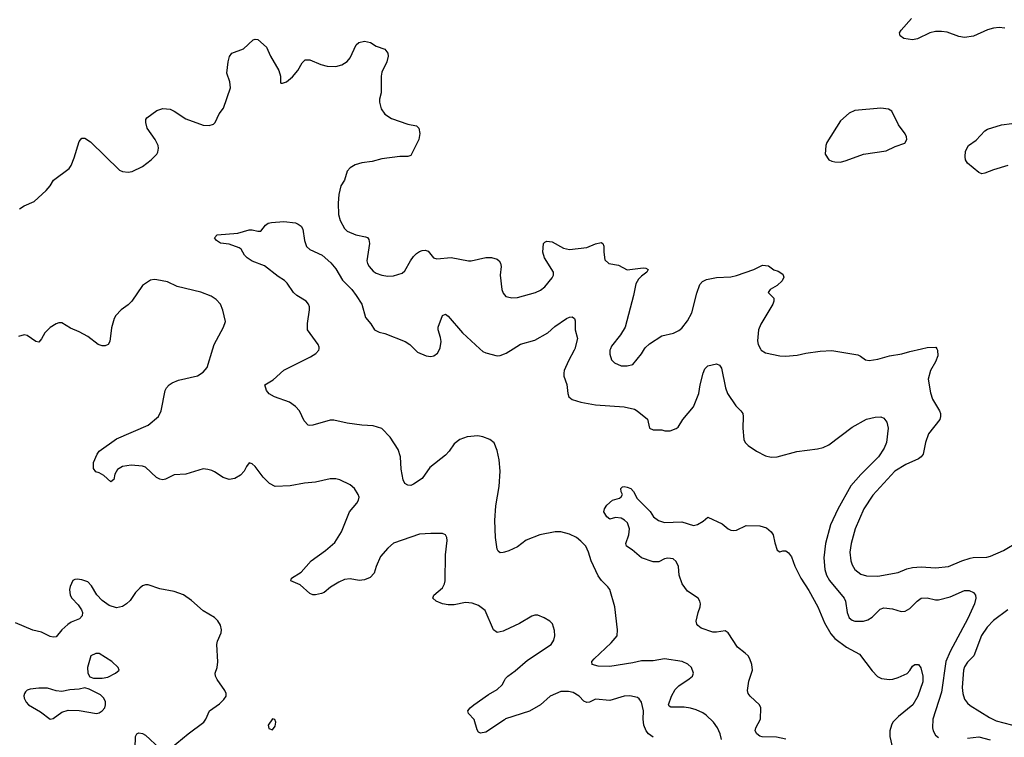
# Model space of a CAD drawing. Header units: inches. Extents: x 1834610 to 2027685, y 642842 to 774116.
# Tile 203 of 256: x 1876638 to 1883466, y 707305 to 712282. Entities that reach past the tile are written whole.
import ezdxf

# ---------------------------------------------------------------- set-up
doc = ezdxf.new("R2010")
doc.units = ezdxf.units.IN
doc.header["$MEASUREMENT"] = 0
for name, color, linetype in [('B8770', 7, 'Continuous'), ('B8771', 7, 'Continuous'), ('B8780', 7, 'Continuous'), ('B8781', 7, 'Continuous')]:
    doc.layers.add(name, color=color, linetype=linetype)

msp = doc.modelspace()

# ---------------------------------------------------------------- linework, layer by layer
at = {"layer": 'B8770', "color": 5}
for points, elevation in [([(1880000, 708046), (1879990, 708041.3), (1879950, 708032), (1879924.5, 708050), (1879865.3, 708185.3), (1879819.3, 708219.3), (1879776.4, 708236.4), (1879730, 708239.4), (1879650, 708223.8), (1879610, 708223.5), (1879570.9, 708230.9), (1879525.2, 708250), (1879502.7, 708270), (1879509.3, 708290), (1879570, 708341.6), (1879584.4, 708370), (1879588.5, 708390), (1879591.3, 708571.3), (1879602.9, 708670), (1879599.5, 708690), (1879590, 708709), (1879570, 708719.3), (1879490, 708719.6), (1879410, 708713), (1879230, 708651.1), (1879190, 708617.6), (1879140.7, 708559.3), (1879110.3, 708490), (1879096.5, 708443.5), (1879067.4, 708412.6), (1879030, 708397.4), (1878993, 708393), (1878930, 708403.5), (1878890, 708398.9), (1878850, 708381.3), (1878794.3, 708345.7), (1878750.3, 708309.7), (1878730, 708302), (1878690, 708294), (1878670, 708294.5), (1878650, 708302), (1878583.7, 708363.7), (1878519, 708390), (1878522.7, 708410), (1878590, 708450.3), (1878658.7, 708530), (1878758.8, 708601.2), (1878822.6, 708657.4), (1878869.8, 708730), (1878924.4, 708870), (1878975.6, 708930), (1878986.6, 708950), (1878992, 708970), (1878986, 708990), (1878959.3, 709030), (1878930, 709055.1), (1878859, 709090), (1878830, 709098.7), (1878790, 709098), (1878690, 709074), (1878612.5, 709067.5), (1878514, 709050), (1878410, 709044.5), (1878370, 709064.5), (1878325.6, 709110), (1878270, 709182.7), (1878250, 709201.2), (1878230, 709209), (1878210, 709184), (1878195.5, 709150), (1878170, 709122.9), (1878130, 709100.5), (1878090, 709093.6), (1878050, 709107.6), (1877990, 709147), (1877970, 709155.1), (1877943.6, 709163.6), (1877910, 709166), (1877790, 709131.1), (1877710, 709124.8), (1877650, 709096.3), (1877630, 709091.3), (1877610, 709094.7), (1877586.9, 709106.9), (1877510, 709178.9), (1877490, 709185.7), (1877410, 709192.9), (1877350, 709182.2), (1877317, 709163), (1877298.2, 709130), (1877290, 709094), (1877270, 709076), (1877221.7, 709121.7), (1877190, 709139), (1877166, 709146), (1877149.5, 709169.5), (1877149.4, 709210), (1877175.1, 709270), (1877189.5, 709290), (1877310, 709375), (1877529, 709471), (1877599.7, 709530), (1877619.7, 709570), (1877646.6, 709710), (1877657, 709730), (1877675.1, 709750), (1877696.2, 709763.8), (1877738.9, 709781.1), (1877870, 709812), (1877910, 709838.4), (1877937.6, 709870), (1877977.7, 710000)], 580), ([(1880000, 708589), (1879990, 708586), (1879970, 708585.2), (1879956.5, 708596.5), (1879949.4, 708610), (1879937, 708690), (1879934, 708810), (1879938.9, 708910), (1879964, 709044), (1879971.1, 709150), (1879963.5, 709230), (1879950, 709295.3), (1879927.2, 709347.2), (1879899, 709370), (1879849.6, 709389.6), (1879815.9, 709395.9), (1879742, 709390), (1879689.2, 709370.8), (1879650, 709339.5), (1879616.4, 709290), (1879590, 709262), (1879482.6, 709177.4), (1879430, 709101.2), (1879370, 709060.9), (1879350, 709052.3), (1879330, 709054), (1879310, 709064.5), (1879296.3, 709090), (1879283.7, 709163.7), (1879278, 709250), (1879262.3, 709302.3), (1879207.2, 709387.2), (1879150, 709446), (1879090, 709464.2), (1879010, 709469.7), (1878910, 709484.4), (1878815.6, 709504.4), (1878790, 709503.6), (1878670, 709469.5), (1878650, 709466.6), (1878638, 709470), (1878610, 709499), (1878579.5, 709570), (1878550, 709599.5), (1878509.7, 709629.7), (1878405.9, 709665.9), (1878368.1, 709688.1), (1878349.4, 709710), (1878339, 709750), (1878395.1, 709784.9), (1878470, 709850.4), (1878655.8, 709944.2), (1878692.3, 709967.7), (1878712.9, 709990), (1878713.8, 710000)], 560), ([(1879372.5, 710000), (1879395.8, 709975.8), (1879457.3, 709950), (1879490, 709946.2), (1879510, 709951.4), (1879534.8, 709970), (1879551.6, 710000)], 560), ([(1879829.2, 710000), (1879850, 709981.1), (1879871.2, 709971.2), (1879950, 709951.7), (1879970, 709953.1), (1880000, 709965)], 560), ([(1877688.2, 707231.8), (1877806.6, 707330), (1877914, 707410), (1877929.2, 707430), (1877953.2, 707490), (1878022.7, 707537.3), (1878053.4, 707566.6), (1878069.2, 707590), (1878069.2, 707610), (1878061.2, 707630), (1878006.5, 707706.5), (1877995.6, 707730), (1877993.6, 707750), (1878006.3, 707790), (1878011.2, 707828.8), (1878005.4, 707950), (1878008.7, 707971.3), (1878035.8, 708030), (1878037.4, 708050), (1878030, 708084), (1878012.5, 708112.5), (1877990, 708136.2), (1877910, 708181.3), (1877830, 708254.7), (1877772.9, 708292.9), (1877710, 708317.4), (1877610, 708335.8), (1877530, 708363.5), (1877510, 708362.3), (1877490, 708354.8), (1877470, 708339.7), (1877440.2, 708310), (1877405.2, 708254.8), (1877378.4, 708230), (1877350, 708212.6), (1877310, 708203.5), (1877259.3, 708219.3), (1877210, 708255.1), (1877173.2, 708293.2), (1877136.9, 708356.9), (1877110, 708382.4), (1877070, 708398.4), (1877037.3, 708402.7), (1877019.8, 708400.2), (1877007.5, 708392.5), (1876988.1, 708351.9), (1876983.8, 708330), (1876988.4, 708290), (1876999.3, 708270), (1877043.2, 708223.2), (1877066.4, 708190), (1877073.7, 708170), (1877071.7, 708148.3), (1877053.9, 708126.1), (1876995.2, 708104.8), (1876971.5, 708088.5), (1876930, 708049.6), (1876890, 708002.9), (1876870, 707999.7), (1876850, 708005.3), (1876790, 708033.7), (1876728.7, 708048.7), (1876610, 708098.7)], 620), ([(1880000, 707427.4), (1879870, 707342), (1879834, 707334), (1879820.2, 707340.2), (1879810, 707358), (1879789.5, 707429.5), (1879749.3, 707470), (1879746.6, 707490), (1879760.9, 707510), (1879786.6, 707530), (1879890, 707601.6), (1879950, 707637.1), (1879982.9, 707670), (1880000, 707700.2)], 580), ([(1877439.7, 707230), (1877440.7, 707310), (1877449.6, 707330.4), (1877463.3, 707336.7), (1877490, 707332.2), (1877510, 707319.5), (1877610, 707228.7)], 620)]:
    msp.add_lwpolyline(points, dxfattribs=dict(at, elevation=elevation))
for points, elevation in [([(1877190, 707886.6), (1877166.3, 707886.3), (1877130.7, 707870), (1877108.3, 707788.3), (1877110.6, 707750.6), (1877124.9, 707724.9), (1877150, 707716), (1877170, 707714.8), (1877210, 707714.8), (1877250, 707722.8), (1877302, 707750), (1877328.7, 707770), (1877322, 707790), (1877276, 707830)], 640), ([(1877090, 707648.7), (1877050, 707639), (1876985.2, 707634.8), (1876930, 707623.7), (1876890, 707627), (1876830, 707645.6), (1876770, 707645.6), (1876710, 707639.6), (1876688.7, 707631.3), (1876678.3, 707621.7), (1876670.3, 707609.7), (1876667, 707593), (1876670, 707576), (1876682.7, 707550), (1876699.5, 707530), (1876783.1, 707483.1), (1876850, 707431.3), (1876870, 707436), (1876930, 707479.1), (1876974, 707494), (1877050, 707490.6), (1877170, 707470.4), (1877190, 707475.8), (1877210, 707488.4), (1877227.8, 707510), (1877234.2, 707530), (1877232.9, 707552.9), (1877219.2, 707579.2), (1877198.9, 707598.9), (1877120.2, 707640.2)], 640), ([(1878390, 707434), (1878361, 707390), (1878365.4, 707365.4), (1878390, 707358), (1878410, 707382), (1878413.2, 707410), (1878408.4, 707428.4)], 620)]:
    msp.add_lwpolyline(points, close=True, dxfattribs=dict(at, elevation=elevation))
at = {"layer": 'B8771', "color": 5}
for points, elevation in [([(1876636, 710970), (1876669.2, 710990), (1876738.6, 711021.4), (1876822, 711098), (1876849.7, 711130.3), (1876873.6, 711170), (1876981.3, 711250), (1876994.8, 711270), (1877016.5, 711323.5), (1877050, 711438), (1877070, 711460.7), (1877090, 711459.3), (1877130, 711434.9), (1877330, 711238), (1877350, 711228.4), (1877390, 711223.7), (1877419, 711230), (1877490, 711263), (1877549.7, 711310.3), (1877589.4, 711350), (1877596.2, 711363.8), (1877601.3, 711390), (1877598.9, 711410), (1877577.4, 711450), (1877522, 711530), (1877512.3, 711570), (1877513.2, 711590), (1877519.3, 711600.7), (1877588.5, 711651.5), (1877630, 711664.9), (1877681.7, 711661.7), (1877710, 711648.2), (1877790, 711594), (1877910, 711550.6), (1877952.9, 711547.1), (1877981.5, 711558.5), (1877992.7, 711570), (1878022, 711630), (1878050.9, 711669.1), (1878099.2, 711810), (1878096.4, 711850), (1878074.7, 711910), (1878082.7, 711990), (1878092.5, 712027.5), (1878109.5, 712050.5), (1878190, 712078.8), (1878258, 712142), (1878270, 712147.7), (1878290, 712144.9), (1878350, 712090.6), (1878376.4, 712030), (1878434, 711930), (1878447.3, 711890), (1878447.7, 711847.7), (1878450, 711842), (1878461, 711841), (1878488, 711850), (1878530, 711886), (1878566, 711930), (1878596.2, 711983.8), (1878617.5, 712002.5), (1878650, 712003.8), (1878726, 711970), (1878770, 711958.7), (1878830, 711956.5), (1878872.2, 711967.8), (1878908.5, 711991.5), (1878930, 712016.3), (1878971.8, 712108.2), (1878990, 712122.8), (1879030, 712133.4), (1879070, 712124), (1879110, 712098.8), (1879170, 712078), (1879190.7, 712050), (1879194, 712030), (1879184.9, 711990), (1879150, 711919), (1879143.7, 711890), (1879144.9, 711775.1), (1879132.7, 711730), (1879132.7, 711710), (1879144.7, 711664.7), (1879170, 711626.8), (1879215.9, 711595.9), (1879330, 711557.3), (1879390, 711546), (1879406, 711530), (1879412.7, 711492.7), (1879405.5, 711450), (1879350, 711339), (1879330, 711332.7), (1879273.6, 711333.6), (1879150, 711317.3), (1879081.4, 711298.6), (1879011.3, 711288.7), (1878965.1, 711274.9), (1878930, 711253.6), (1878910, 711232.3), (1878890.4, 711170), (1878864.4, 711130), (1878850.3, 711069.7), (1878846.5, 711010), (1878847.9, 710930), (1878859.6, 710890), (1878890, 710833.4), (1878910, 710815.8), (1878970, 710789.2), (1879036.4, 710776.4), (1879050, 710770.3), (1879058.5, 710758.5), (1879063.8, 710730), (1879045.7, 710610), (1879050.4, 710590), (1879062.4, 710570), (1879090, 710538.4), (1879110, 710524.9), (1879150, 710510.4), (1879190, 710503.8), (1879230, 710506), (1879290, 710523), (1879310, 710540.7), (1879347.8, 710610), (1879370, 710639.3), (1879390, 710660.4), (1879410, 710674.4), (1879430, 710681.6), (1879450, 710683), (1879470, 710677.3), (1879506.8, 710630), (1879530, 710623), (1879630, 710632.2), (1879750, 710610.3), (1879769.7, 710610.3), (1879870, 710633.4), (1879910, 710632.2), (1879950, 710620.5), (1879964, 710610), (1879973.4, 710593.4), (1879975.8, 710570), (1879970.4, 710510), (1879982.4, 710410), (1879990, 710386), (1880000, 710374.4)], 580), ([(1878713.8, 710000), (1878714.6, 710010), (1878707.1, 710030), (1878633.6, 710130), (1878634.3, 710174.3), (1878648.7, 710270), (1878647.7, 710290), (1878639.8, 710310), (1878623.5, 710330), (1878559.5, 710370), (1878537.6, 710390), (1878493.6, 710453.6), (1878473.6, 710473.6), (1878430, 710501.6), (1878335.1, 710575.1), (1878250, 710608), (1878216, 710630), (1878198, 710650), (1878173.2, 710690), (1878160.1, 710700.1), (1878090, 710724.5), (1878030, 710733.2), (1878002, 710750), (1877988, 710770), (1878008, 710790), (1878150, 710800.5), (1878230, 710824.9), (1878250, 710824.9), (1878290, 710814.8), (1878310, 710816), (1878343.7, 710856.3), (1878362, 710870), (1878384.2, 710875.8), (1878470, 710882), (1878550, 710873.4), (1878570, 710863.8), (1878590.6, 710850), (1878600.5, 710830), (1878612, 710750), (1878627, 710710), (1878650, 710687.2), (1878736.3, 710650), (1878796.4, 710596.4), (1878830, 710553), (1878875.8, 710475.8), (1878942.2, 710410), (1878972.1, 710370), (1879010.2, 710310), (1879036.7, 710216.7), (1879073.3, 710173.3), (1879098.8, 710130), (1879130, 710114.9), (1879170, 710104.9), (1879311.3, 710051.3), (1879343.8, 710030), (1879372.5, 710000)], 560), ([(1877977.7, 710000), (1877987, 710030), (1878051.8, 710150), (1878065.1, 710190), (1878047.7, 710267.7), (1878029.7, 710309.7), (1878000.8, 710340.8), (1877965.4, 710365.4), (1877893.3, 710393.3), (1877730, 710431.5), (1877663.3, 710463.3), (1877590, 710478.9), (1877570, 710480.5), (1877545.3, 710474.7), (1877490, 710439.5), (1877415.3, 710330), (1877390, 710304.7), (1877341.6, 710270), (1877304.9, 710230), (1877293.4, 710210), (1877275.3, 710144.7), (1877263.7, 710050), (1877251.1, 710028.9), (1877230, 710020.4), (1877210, 710021), (1877182.9, 710030), (1877110, 710085.1), (1877050, 710118), (1876990, 710143.6), (1876930, 710179.7), (1876910, 710180.5), (1876890, 710173.7), (1876850, 710148.3), (1876811.7, 710110), (1876790, 710069.3), (1876770, 710046.6), (1876750, 710051.3), (1876690, 710092.3), (1876670, 710096), (1876630, 710085.7)], 580), ([(1879551.6, 710000), (1879554.6, 710005.4), (1879560.9, 710050), (1879557, 710077), (1879539.5, 710130), (1879540.9, 710150), (1879569.7, 710230.3), (1879590, 710238.8), (1879610, 710226.8), (1879709.3, 710109.3), (1879829.2, 710000)], 560)]:
    msp.add_lwpolyline(points, dxfattribs=dict(at, elevation=elevation))
at = {"layer": 'B8780', "color": 5}
for points, elevation in [([(1880000, 709965), (1880012.7, 709970), (1880059.8, 710000)], 560), ([(1880486.7, 710000), (1880483.8, 709990), (1880443.2, 709916.8), (1880414, 709850), (1880410.4, 709830), (1880412.2, 709810), (1880431.3, 709751.3), (1880439.6, 709690), (1880447.1, 709667.1), (1880470, 709647), (1880530, 709628.9), (1880630.3, 709610.3), (1880830, 709596.3), (1880901.1, 709581.1), (1880921, 709570), (1880990.8, 709510.8), (1881004.7, 709450), (1881030, 709438), (1881090, 709438), (1881111.1, 709431.1), (1881150, 709431), (1881190, 709446.8), (1881203.2, 709456.8), (1881236, 709510), (1881310, 709596), (1881348, 709690), (1881356.9, 709750), (1881377.6, 709830), (1881390, 709860.7), (1881410, 709882), (1881470, 709894.8), (1881490, 709886), (1881505.5, 709865.5), (1881531.7, 709730), (1881547.2, 709690), (1881604.5, 709604.5), (1881639.1, 709570), (1881652.7, 709550), (1881655.8, 709530), (1881652, 709450), (1881659.3, 709370), (1881668, 709350), (1881689, 709329), (1881746.8, 709290), (1881810, 709256.3), (1881850, 709248), (1881890, 709250.5), (1882027.5, 709287.5), (1882170, 709304.9), (1882210, 709314), (1882250, 709333), (1882410, 709455.5), (1882510, 709510.5), (1882570, 709524.9), (1882610, 709526.8), (1882630, 709518.8), (1882650.6, 709490), (1882661.6, 709450), (1882648.4, 709350), (1882633.1, 709310), (1882592.6, 709250), (1882470, 709128.9), (1882402.7, 709050), (1882312.6, 708887.4), (1882260.9, 708779.1), (1882227.2, 708650), (1882215, 708550), (1882220.6, 708470), (1882232.5, 708430), (1882253.3, 708393.3), (1882356.1, 708270), (1882365.8, 708250), (1882376.1, 708170), (1882390, 708133), (1882410, 708117.4), (1882430.2, 708110.2), (1882488.8, 708111.2), (1882519, 708121), (1882550, 708139.5), (1882605.3, 708194.7), (1882630, 708202.6), (1882690, 708197.4), (1882750, 708178.9), (1882779.2, 708180.8), (1882810, 708198.4), (1882860.7, 708250), (1882890, 708270.3), (1882930, 708273.4), (1882990, 708258.9), (1883010, 708259.5), (1883090, 708280.3), (1883190, 708323.1), (1883222.9, 708322.9), (1883253.4, 708310), (1883266, 708290), (1883268.5, 708270), (1883258.3, 708230), (1883212.7, 708130), (1883090, 707900.4), (1883060.5, 707830), (1883030, 707619.3), (1882970.3, 707430), (1882968.5, 707370), (1882972.7, 707350), (1882990, 707319.1), (1883010, 707303.8)], 560), ([(1880734.6, 710000), (1880730.4, 709990), (1880730, 709962), (1880743.1, 709923.1), (1880762.7, 709902.7), (1880810, 709882), (1880850, 709880.4), (1880890, 709890.7), (1880950, 709964), (1880971.4, 710000)], 580), ([(1881775.3, 710000), (1881780.7, 709990), (1881810, 709970.5), (1881910, 709950.4), (1881948.5, 709948.5), (1882030, 709954.6), (1882090, 709968.8), (1882190, 709983.6), (1882270, 709987.4), (1882450, 709957), (1882468.9, 709948.9), (1882503.4, 709923.4), (1882530, 709919.3), (1882590, 709927.4), (1882670.4, 709950.4), (1882755.3, 709964.7), (1882810, 709981.6), (1882891.6, 710000)], 580), ([(1882997, 710000), (1883003, 709990), (1883004, 709950), (1882989.1, 709910), (1882954.4, 709850), (1882938.5, 709790), (1882954.1, 709694.1), (1882967.2, 709650), (1883017.4, 709570), (1883024.2, 709550), (1883024.2, 709530), (1883018, 709510), (1882941.3, 709410), (1882919.6, 709350), (1882903.5, 709270), (1882890.2, 709250), (1882870, 709235.4), (1882782.8, 709197.2), (1882707.6, 709150), (1882555.2, 708984.8), (1882492.4, 708890), (1882432.2, 708750), (1882403.8, 708650), (1882395.9, 708590), (1882401.8, 708530), (1882410, 708502), (1882428.9, 708470), (1882470, 708436), (1882510, 708424.4), (1882590, 708422.8), (1882730, 708448.4), (1882790, 708473), (1882830, 708483.5), (1882890, 708486.4), (1882990, 708480.2), (1883079, 708490), (1883170.7, 708529.3), (1883230, 708548.1), (1883250, 708552.3), (1883345.3, 708554.7), (1883370, 708560.9), (1883460, 708600), (1883570, 708666)], 580), ([(1881950, 707292.7), (1881886.3, 707306.3), (1881787.5, 707307.5), (1881770, 707313.2), (1881749.3, 707330), (1881739.3, 707350), (1881742.7, 707370), (1881774.5, 707430), (1881778, 707510), (1881769.2, 707530), (1881704, 707590), (1881689, 707610), (1881685.2, 707630), (1881694, 707694), (1881720.4, 707770), (1881715.3, 707810), (1881700.9, 707850), (1881689.7, 707870), (1881670, 707888.4), (1881615.1, 707930), (1881550, 708029.4), (1881530, 708043.7), (1881470, 708034), (1881444.5, 708035.5), (1881363.3, 708063.3), (1881340.1, 708080.1), (1881333.2, 708090), (1881329.3, 708110), (1881342, 708170), (1881356.3, 708210), (1881358.9, 708230), (1881355.4, 708250), (1881342.4, 708270), (1881270, 708318), (1881231.2, 708370), (1881211.2, 708430), (1881206.6, 708490), (1881190, 708525.1), (1881170, 708542), (1881132.1, 708547.9), (1881110, 708542.4), (1881070, 708522.9), (1881030, 708522), (1880949, 708550), (1880885.4, 708605.4), (1880846, 708630), (1880840.9, 708650), (1880862, 708710), (1880867, 708750), (1880851.9, 708791.9), (1880832, 708812), (1880810, 708825.2), (1880770, 708829.2), (1880730, 708819), (1880710, 708833.2), (1880689.5, 708870), (1880692.7, 708890), (1880710, 708916), (1880748, 708950), (1880796.4, 708963.6), (1880810, 708974), (1880818, 708990), (1880808.4, 709008.4), (1880806, 709030), (1880818, 709042), (1880830, 709044.7), (1880850, 709041), (1880876, 709030), (1880894.8, 709010), (1880920.7, 708960.7), (1881010, 708870.7), (1881034, 708834), (1881068.7, 708808.7), (1881110, 708794.4), (1881230, 708800.2), (1881310, 708773.4), (1881339.1, 708780.9), (1881376.9, 708803.1), (1881410, 708831), (1881510, 708786), (1881550, 708751), (1881570, 708741), (1881590, 708738.8), (1881610, 708742.8), (1881675.3, 708775.3), (1881770, 708770.8), (1881818, 708758), (1881850, 708731), (1881862.8, 708710), (1881873.7, 708653.7), (1881890, 708602), (1881910, 708591.3), (1881930, 708598), (1881950, 708598), (1881970, 708584.7), (1881990, 708558), (1882013, 708493), (1882054.3, 708410), (1882110, 708323.8), (1882174, 708210), (1882218.5, 708098.5), (1882262.6, 708022.6), (1882290.6, 707990.6), (1882372.2, 707930), (1882461.5, 707881.5), (1882550, 707765.5), (1882587.7, 707727.7), (1882613.4, 707713.4), (1882670, 707705.3), (1882692.5, 707707.5), (1882730, 707719.5), (1882792, 707748), (1882812, 707768), (1882830, 707798), (1882846, 707810), (1882870.5, 707810), (1882886.1, 707786.1), (1882902, 707730), (1882900.2, 707690), (1882866.5, 707590), (1882831.1, 707530), (1882731.5, 707450), (1882694, 707410), (1882683.2, 707390), (1882672.6, 707350), (1882673, 707310), (1882690.2, 707230)], 540), ([(1881505, 707290), (1881495.8, 707330), (1881477.3, 707370), (1881449.8, 707409.8), (1881398.6, 707458.6), (1881374.8, 707474.8), (1881330, 707495.6), (1881290, 707507.7), (1881245.8, 707514.2), (1881154, 707514), (1881142, 707522), (1881138.4, 707530), (1881157.6, 707590), (1881183.2, 707636.8), (1881210, 707662), (1881280.7, 707710), (1881302.9, 707730), (1881309.6, 707750), (1881296.9, 707790), (1881272.5, 707812.5), (1881231.7, 707831.7), (1881110, 707849), (1881030, 707835.9), (1880950, 707835), (1880890, 707821.1), (1880730, 707796.4), (1880650, 707799.7), (1880609, 707810), (1880605.2, 707830), (1880620.7, 707850), (1880740, 707960), (1880781.3, 708010), (1880784.2, 708050), (1880764.2, 708210), (1880729.8, 708329.8), (1880716.9, 708350), (1880673.2, 708393.2), (1880650, 708424.2), (1880601.7, 708530), (1880583, 708590), (1880564.5, 708630), (1880530, 708666.6), (1880499.3, 708690), (1880450, 708714.7), (1880390.9, 708730.9), (1880351, 708731), (1880244.7, 708710), (1880150, 708671.6), (1880090, 708626.6), (1880030, 708598), (1880000, 708589)], 560), ([(1880000, 707700.2), (1880007.2, 707712.8), (1880022, 707730), (1880073.9, 707766.1), (1880158.7, 707841.3), (1880323.7, 707950), (1880341.6, 707978.4), (1880349.4, 708010), (1880346.3, 708046.3), (1880332.3, 708092.3), (1880315.3, 708110), (1880274.2, 708134.2), (1880231.9, 708151.9), (1880210, 708152), (1880190, 708145.1), (1880104.8, 708095.2), (1880000, 708046)], 580), ([(1883490, 708189.7), (1883390, 708116.4), (1883347.1, 708070), (1883307.9, 708012.1), (1883254, 707870), (1883210, 707825.7), (1883190, 707793), (1883183, 707770), (1883173.2, 707650), (1883177.5, 707610), (1883190.2, 707570), (1883210, 707543.1), (1883230, 707526.5), (1883363.4, 707443.4), (1883410, 707419.8), (1883570, 707377.8)], 580), ([(1881030, 707305.3), (1880997.8, 707330), (1880981.4, 707350), (1880966.1, 707390), (1880960.6, 707430), (1880963.5, 707490), (1880949.6, 707549.6), (1880933.3, 707573.3), (1880921.6, 707581.6), (1880870, 707594), (1880830, 707591.3), (1880730, 707561.4), (1880630.3, 707569.7), (1880590, 707548), (1880570, 707545.6), (1880550, 707555.1), (1880517.7, 707590), (1880476.8, 707616.8), (1880443.4, 707623.4), (1880390, 707622.5), (1880317.3, 707590), (1880250, 707529.7), (1880172.6, 707487.4), (1880007.6, 707432.4), (1880000, 707427.4)], 580), ([(1883210, 707300.2), (1883290, 707309.3), (1883367.3, 707287.3)], 560)]:
    msp.add_lwpolyline(points, dxfattribs=dict(at, elevation=elevation))
at = {"layer": 'B8781', "color": 5}
for points, elevation in [([(1883470, 712224.2), (1883430, 712228), (1883390, 712224), (1883350, 712212.3), (1883252.7, 712167.3), (1883190, 712158.7), (1883150, 712166.2), (1883070, 712195.9), (1883030, 712201.1), (1882990, 712200.2), (1882950, 712191.8), (1882864.4, 712150), (1882830, 712142.5), (1882770, 712152.5), (1882743.5, 712170), (1882741.2, 712181.2), (1882739.8, 712190), (1882751.8, 712210), (1882822.2, 712290)], 580), ([(1883490, 711269.8), (1883390, 711241.8), (1883330, 711216.4), (1883310, 711212.6), (1883290, 711222), (1883210, 711287.8), (1883197.7, 711310), (1883193.7, 711330), (1883198, 711370), (1883218.4, 711410), (1883270, 711446.5), (1883330, 711511.4), (1883350, 711523.2), (1883447.1, 711552.9), (1883519.1, 711560.9)], 580), ([(1880000, 710374.4), (1880010, 710362.8), (1880019.8, 710359.8), (1880050, 710354), (1880090, 710356.3), (1880214, 710390), (1880250, 710405.7), (1880280.5, 710430), (1880330, 710490.7), (1880338.9, 710510), (1880338.9, 710530), (1880278.3, 710630), (1880265.7, 710670), (1880269.6, 710730), (1880280.5, 710739.5), (1880294.5, 710745.5), (1880330, 710741.6), (1880410, 710697.1), (1880450, 710688.4), (1880570, 710702.6), (1880630, 710727), (1880670, 710736.4), (1880682.8, 710730), (1880690, 710712), (1880688.5, 710670), (1880696.4, 710616.4), (1880722.8, 710590), (1880790, 710579.5), (1880850, 710547.2), (1880962, 710562), (1880979.3, 710559.3), (1880996, 710550), (1880986.8, 710530), (1880950, 710503.5), (1880930, 710483), (1880911.4, 710450), (1880895.2, 710370), (1880836.4, 710150), (1880804, 710096), (1880742.2, 710017.8), (1880734.6, 710000)], 580), ([(1880971.4, 710000), (1880974.6, 710005.4), (1881005.5, 710034.5), (1881090, 710088.7), (1881171.2, 710108.8), (1881210, 710126), (1881230, 710143), (1881270, 710194), (1881298.9, 710250), (1881334.2, 710385.8), (1881354.7, 710445.3), (1881372.9, 710467.1), (1881400.4, 710479.6), (1881470, 710494), (1881570, 710498.7), (1881610, 710507), (1881730, 710548.4), (1881790, 710580.5), (1881830, 710574), (1881868.1, 710548.1), (1881898.5, 710538.5), (1881930, 710518), (1881937.3, 710497.3), (1881925.5, 710470), (1881890, 710438.3), (1881842, 710410), (1881828, 710390), (1881866.7, 710350), (1881868.8, 710330), (1881861.1, 710310), (1881776.5, 710170), (1881761.1, 710130), (1881755.5, 710055.5), (1881759.1, 710030), (1881775.3, 710000)], 580), ([(1880059.8, 710000), (1880110, 710032), (1880210, 710059.6), (1880301.3, 710110), (1880350, 710155.3), (1880430, 710210.4), (1880450, 710219.1), (1880470, 710221), (1880484.7, 710210), (1880490, 710194), (1880490.5, 710130), (1880506.8, 710070), (1880486.7, 710000)], 560), ([(1882891.6, 710000), (1882930, 710008.7), (1882991, 710010), (1882997, 710000)], 580)]:
    msp.add_lwpolyline(points, dxfattribs=dict(at, elevation=elevation))
at = {"layer": 'B8781', "color": 5, "elevation": 620}
msp.add_lwpolyline([(1882609.4, 711669.4), (1882430, 711651.5), (1882390, 711634), (1882330, 711581.6), (1882235.5, 711430), (1882227.7, 711410), (1882224, 711350), (1882250, 711310.8), (1882270, 711300.5), (1882290, 711295.5), (1882330, 711294.9), (1882370, 711304.9), (1882490, 711348.8), (1882647, 711373), (1882710, 711402.8), (1882775.1, 711424.9), (1882789.3, 711450), (1882787, 711470), (1882778.4, 711490), (1882733.2, 711553.2), (1882686.6, 711646.6), (1882662, 711662)], close=True, dxfattribs=at)

doc.saveas('drawing.dxf')
